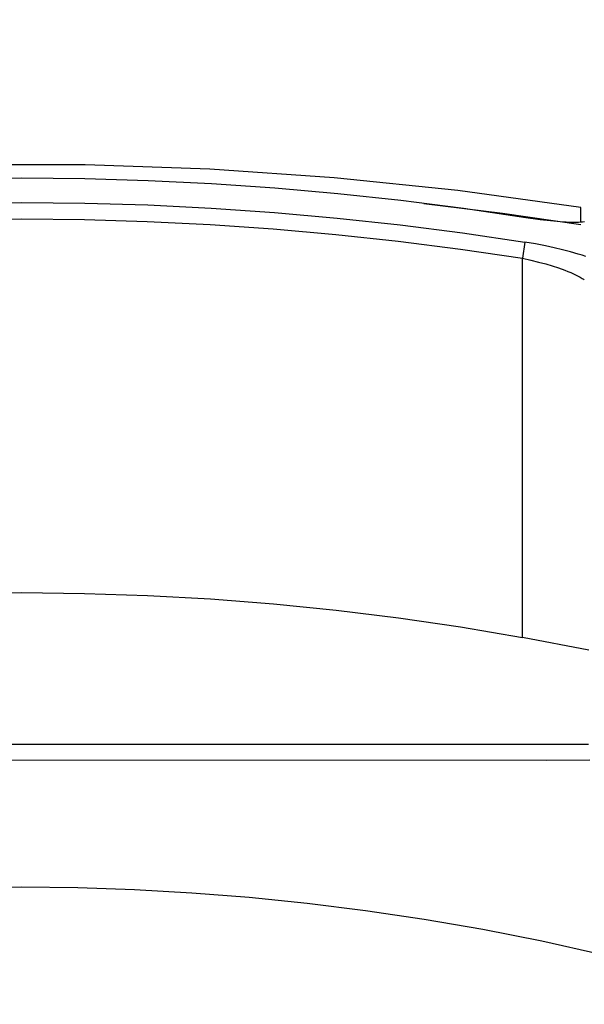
# Model space of a CAD drawing. Header units: millimetres. Extents: x -5878 to -4878, y 4408 to 5408.
# Tile 111 of 119: x -5177 to -5160, y 5212 to 5242. Entities that reach past the tile are written whole.
import ezdxf

# ---------------------------------------------------------------- set-up
doc = ezdxf.new("R2010")
doc.units = ezdxf.units.MM
doc.layers.add('SHOW Mini_Safetyfree Holder', color=7, linetype='Continuous', true_color=0x000000)
doc.styles.add('Arial Standard', font='txt')
doc.dimstyles.get("Standard").update_dxf_attribs({"dimscale": 10, "dimtxt": 2.5, "dimasz": 3, "dimexe": 1, "dimexo": 0.5, "dimgap": 0.8, "dimtad": 1, "dimtoh": 1, "dimzin": 1, "dimdsep": 46, "dimtxsty": 'Arial Standard', "dimblk": 'OPEN90', "dimcen": 2.5, "dimadec": 1, "dimazin": 1, "dimtfac": 1, "dimtdec": 4, "dimtix": 1, "dimtofl": 0, "dimtmove": 1, "dimatfit": 3, "dimldrblk": 'OPEN90', "dimfxl": 1, "dimtolj": 1, "dimtzin": 1, "dimarcsym": 0})

# ---------------------------------------------------------------- blocks, each defined once
blk = doc.blocks.new('*D5')
at = {"layer": 'Defpoints', "color": 0}
for p in [(-5274.713, 5257.497), (-5274.713, 5160.984), (-5085.213, 5160.984)]:
    blk.add_point(p, dxfattribs=at)
at = {"layer": 'SHOW Mini_Safetyfree Holder', "color": 0, "lineweight": -2}
for p, q in [((-5274.713, 5166.984), (-5274.713, 5260.497)), ((-5085.213, 5166.984), (-5085.213, 5260.497)), ((-5091.213, 5257.497), (-5268.713, 5257.497))]:
    blk.add_line(p, q, dxfattribs=at)
at = {"layer": 'SHOW Mini_Safetyfree Holder', "color": 0}
for points in [[(-5268.713, 5258.497), (-5268.713, 5256.497), (-5274.713, 5257.497)], [(-5091.213, 5256.497), (-5091.213, 5258.497), (-5085.213, 5257.497)]]:
    blk.add_solid(points, dxfattribs=at)
at = {"layer": 'SHOW Mini_Safetyfree Holder', "color": 0, "insert": (-5179.963, 5264.492), "char_height": 9, "attachment_point": 5, "style": 'Arial Standard'}
blk.add_mtext('\\A1;189.50', dxfattribs=at)
blk = doc.blocks.new('*D6')
at = {"layer": 'Defpoints', "color": 0}
for p in [(-5280.926, 5291.317), (-5280.926, 5160.984), (-5073.426, 5160.984)]:
    blk.add_point(p, dxfattribs=at)
at = {"layer": 'SHOW Mini_Safetyfree Holder', "color": 0, "lineweight": -2}
for p, q in [((-5280.926, 5166.984), (-5280.926, 5294.317)), ((-5073.426, 5166.984), (-5073.426, 5294.317)), ((-5079.426, 5291.317), (-5274.926, 5291.317))]:
    blk.add_line(p, q, dxfattribs=at)
at = {"layer": 'SHOW Mini_Safetyfree Holder', "color": 0}
for points in [[(-5274.926, 5292.317), (-5274.926, 5290.317), (-5280.926, 5291.317)], [(-5079.426, 5290.317), (-5079.426, 5292.317), (-5073.426, 5291.317)]]:
    blk.add_solid(points, dxfattribs=at)
at = {"layer": 'SHOW Mini_Safetyfree Holder', "color": 0, "insert": (-5177.176, 5298.311), "char_height": 9, "attachment_point": 5, "style": 'Arial Standard'}
blk.add_mtext('\\A1;207.50', dxfattribs=at)

msp = doc.modelspace()

# ---------------------------------------------------------------- linework, layer by layer
at = {"layer": 'SHOW Mini_Safetyfree Holder', "color": 18, "lineweight": -3, "true_color": 0x000000}
for points in [[(-5160.366, 5236.07), (-5164.06, 5236.582), (-5167.776, 5236.969), (-5171.507, 5237.227), (-5175.248, 5237.357), (-5178.99, 5237.359), (-5182.729, 5237.232), (-5186.456, 5236.977), (-5190.166, 5236.595)], [(-5162.02, 5235.766), (-5163.894, 5236.042), (-5165.776, 5236.283), (-5167.664, 5236.486), (-5169.558, 5236.653), (-5171.456, 5236.783), (-5173.357, 5236.876), (-5175.261, 5236.932), (-5177.166, 5236.951), (-5179.07, 5236.932), (-5180.974, 5236.876), (-5182.875, 5236.783), (-5184.774, 5236.653), (-5186.667, 5236.486), (-5188.556, 5236.283), (-5190.438, 5236.042), (-5192.312, 5235.766)], [(-5192.284, 5235.036), (-5190.414, 5235.314), (-5188.535, 5235.555), (-5186.65, 5235.759), (-5184.76, 5235.927), (-5182.865, 5236.057), (-5180.967, 5236.151), (-5179.067, 5236.207), (-5177.166, 5236.225), (-5175.264, 5236.207), (-5173.364, 5236.151), (-5171.466, 5236.057), (-5169.571, 5235.927), (-5167.681, 5235.759), (-5165.796, 5235.555), (-5163.918, 5235.314), (-5162.047, 5235.036)], [(-5165.083, 5236.198), (-5162.719, 5235.907), (-5160.366, 5235.564)], [(-5160.366, 5235.628), (-5160.366, 5236.07), (-5160.366, 5236.07)], [(-5160.264, 5235.641), (-5160.319, 5235.636), (-5160.378, 5235.631), (-5160.441, 5235.629), (-5160.508, 5235.627), (-5160.654, 5235.628), (-5160.815, 5235.634), (-5160.993, 5235.645), (-5161.184, 5235.66), (-5161.593, 5235.705), (-5162.02, 5235.766)], [(-5192.207, 5234.549), (-5190.346, 5234.825), (-5188.477, 5235.064), (-5186.602, 5235.268), (-5184.721, 5235.434), (-5182.836, 5235.564), (-5180.948, 5235.657), (-5179.057, 5235.713), (-5177.166, 5235.732), (-5175.274, 5235.713), (-5173.384, 5235.657), (-5171.495, 5235.564), (-5169.61, 5235.434), (-5167.729, 5235.268), (-5165.854, 5235.064), (-5163.985, 5234.825), (-5162.124, 5234.549)], [(-5162.047, 5235.036), (-5162.124, 5234.549)], [(-5160.224, 5234.605), (-5160.334, 5234.642), (-5160.447, 5234.678), (-5160.679, 5234.745), (-5160.918, 5234.808), (-5161.167, 5234.868), (-5161.434, 5234.925), (-5161.728, 5234.982), (-5162.047, 5235.036)], [(-5162.124, 5223.166), (-5162.124, 5234.549)], [(-5162.124, 5234.549), (-5161.871, 5234.495), (-5161.637, 5234.438), (-5161.424, 5234.381), (-5161.226, 5234.321), (-5161.036, 5234.259), (-5160.851, 5234.191), (-5160.761, 5234.155), (-5160.673, 5234.118), (-5160.588, 5234.08), (-5160.506, 5234.041), (-5160.467, 5234.021), (-5160.429, 5234), (-5160.393, 5233.98), (-5160.358, 5233.959), (-5160.325, 5233.939), (-5160.294, 5233.918), (-5160.265, 5233.898)], [(-5192.207, 5223.166), (-5190.351, 5223.479), (-5188.486, 5223.751), (-5186.612, 5223.981), (-5184.731, 5224.17), (-5182.845, 5224.318), (-5180.954, 5224.423), (-5179.061, 5224.487), (-5177.166, 5224.508), (-5175.271, 5224.487), (-5173.377, 5224.423), (-5171.487, 5224.318), (-5169.6, 5224.17), (-5167.719, 5223.981), (-5165.846, 5223.751), (-5163.98, 5223.479), (-5162.124, 5223.166)], [(-5160.125, 5222.782), (-5162.124, 5223.166)], [(-5183.966, 5219.958), (-5160.135, 5219.958)], [(-5194.236, 5219.484), (-5161.409, 5219.482)], [(-5161.409, 5219.482), (-5160.096, 5219.487)], [(-5159.765, 5213.645), (-5161.539, 5214.039), (-5163.309, 5214.388), (-5165.074, 5214.694), (-5166.832, 5214.955), (-5168.582, 5215.174), (-5170.323, 5215.352), (-5172.053, 5215.488), (-5173.771, 5215.584), (-5175.475, 5215.641), (-5177.166, 5215.66), (-5178.856, 5215.641), (-5180.561, 5215.584), (-5182.278, 5215.488), (-5184.008, 5215.352), (-5185.749, 5215.174), (-5187.499, 5214.955), (-5189.258, 5214.694), (-5191.023, 5214.388), (-5192.793, 5214.039), (-5194.567, 5213.645)]]:
    msp.add_lwpolyline(points, dxfattribs=at)

# ---------------------------------------------------------------- dimensions: what is measured, and where the dimension line sits
at = {"layer": 'SHOW Mini_Safetyfree Holder', "color": 5, "true_color": 0x0000ff}
for base, p1, p2, picture, middle in [((-5280.926, 5291.317), (-5073.426, 5160.984), (-5280.926, 5160.984), '*D6', (-5177.176, 5298.311)), ((-5274.713, 5257.497), (-5085.213, 5160.984), (-5274.713, 5160.984), '*D5', (-5179.963, 5264.492))]:
    dim = msp.add_linear_dim(base=base, p1=p1, p2=p2, dimstyle='Standard', override={"dimscale": 3, "dimtxt": 3, "dimasz": 2, "dimexe": 1, "dimexo": 2, "dimgap": 0.8, "dimtad": 1, "dimtih": 0, "dimtoh": 0, "dimdec": 2, "dimzin": 1, "dimtxsty": 'Arial Standard', "dimsah": 0, "dimcen": 2.5, "dimadec": 1, "dimazin": 1, "dimtix": 0, "dimtmove": 0, "dimtzin": 1}, dxfattribs=at)
    dim.commit()
    dim.dimension.update_dxf_attribs({"geometry": picture, "text_midpoint": middle})

doc.saveas('drawing.dxf')
